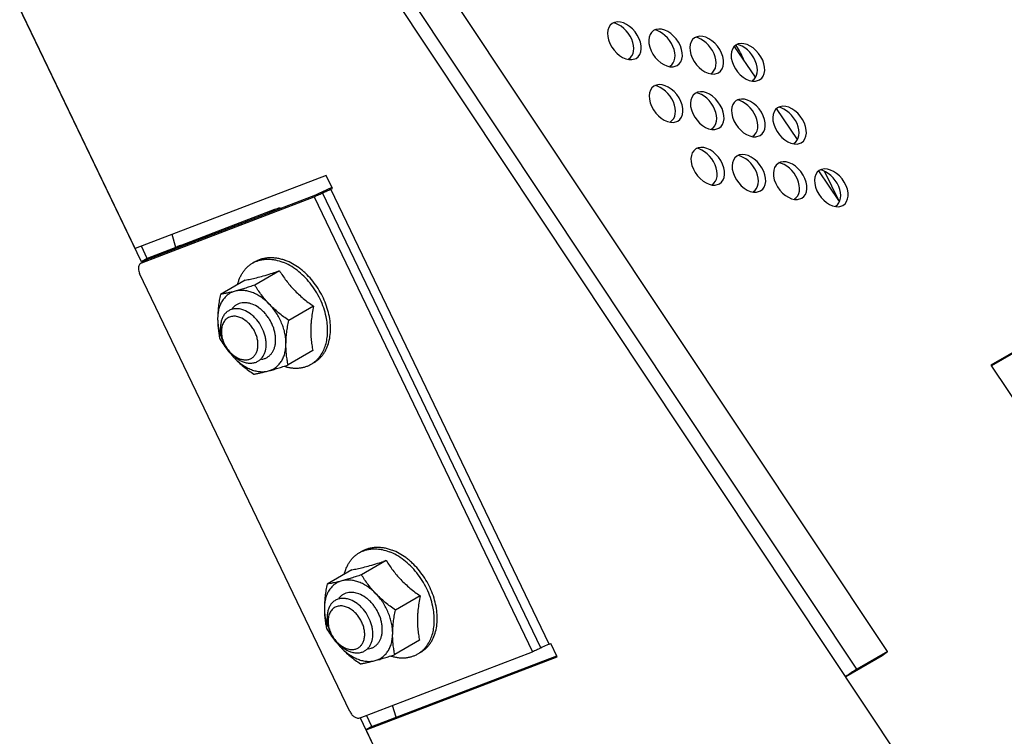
# Model space of a CAD drawing. Header units: inches. Extents: x 0 to 34, y 0 to 22.
# Tile 72 of 164: x 16.3 to 17.8, y 14.8 to 16. Entities that reach past the tile are written whole.
import ezdxf

# ---------------------------------------------------------------- set-up
doc = ezdxf.new("R2010")
doc.units = ezdxf.units.IN
doc.header["$LTSCALE"] = 1.87
doc.header["$MEASUREMENT"] = 0
doc.layers.get('0').update_dxf_attribs({"linetype": 'CONTINUOUS'})
doc.layers.add('3_ALL_AXES', color=7, linetype='CONTINUOUS')
doc.layers.add('7_ALL_FEATURES', color=7, linetype='CONTINUOUS')

msp = doc.modelspace()

# ---------------------------------------------------------------- linework, layer by layer
at = {"color": 7, "linetype": 'Continuous'}
msp.add_line((16.8634, 14.8352), (16.8574, 14.8542), dxfattribs=at)
at = {"layer": '3_ALL_AXES', "color": 7, "linetype": 'Continuous'}
for p, q in [((16.4547, 15.5662), (15.6856, 17.1694)), ((17.2414, 15.8907), (17.2482, 15.8927)), ((17.3075, 15.8791), (17.3142, 15.8812)), ((17.3735, 15.8675), (17.3803, 15.8696)), ((17.4396, 15.8559), (17.4463, 15.858)), ((17.3083, 15.79), (17.3151, 15.792)), ((17.3744, 15.7784), (17.3811, 15.7805)), ((17.4404, 15.7668), (17.4472, 15.7689)), ((17.5065, 15.7552), (17.5132, 15.7573)), ((17.5506, 15.7112), (17.5731, 15.6653)), ((17.3752, 15.6893), (17.382, 15.6913)), ((17.4413, 15.6777), (17.448, 15.6798)), ((17.5073, 15.6661), (17.5141, 15.6682)), ((17.5734, 15.6545), (17.5801, 15.6566)), ((16.4641, 15.5716), (16.4547, 15.5912)), ((16.4641, 15.5716), (16.4547, 15.5662)), ((16.6331, 15.564), (16.6378, 15.5667)), ((16.6763, 15.5517), (16.6366, 15.5287)), ((16.6211, 15.5368), (16.5814, 15.5139)), ((16.7307, 15.495), (16.691, 15.4721)), ((16.7266, 15.4642), (16.7266, 15.4638)), ((16.7298, 15.4236), (16.6901, 15.4006)), ((16.727, 15.4017), (16.7317, 15.4044)), ((16.8042, 15.0991), (16.8089, 15.1018)), ((16.8474, 15.0867), (16.8078, 15.0638)), ((16.7922, 15.0719), (16.7525, 15.0489)), ((16.9018, 15.0301), (16.8621, 15.0071)), ((16.8977, 14.9992), (16.8977, 14.9989)), ((16.9009, 14.9586), (16.8612, 14.9357)), ((16.8981, 14.9368), (16.9028, 14.9395)), ((16.8837, 14.672), (16.8058, 14.8345)), ((16.8245, 14.8203), (16.8159, 14.8383))]:
    msp.add_line(p, q, dxfattribs=at)
for centre, radius, start, end in [((17.2954, 15.8389), 0.1357, 33.1263, 33.6069), ((17.2949, 15.8386), 0.1362, 22.0514, 33.1465), ((16.6558, 15.5248), 0.0454, 113.2989, 120.048), ((16.4405, 16.2554), 0.7422, 287.4054, 288.2045), ((16.3669, 16.481), 0.9795, 288.1708, 288.4131), ((16.91, 15.4536), 0.1837, 174.4305, 176.7097), ((16.9217, 15.4525), 0.1955, 174.3238, 174.4433), ((16.6752, 15.4802), 0.0988, 203.1527, 204.5586), ((16.6766, 15.4809), 0.1004, 204.569, 215.517), ((16.7238, 15.5267), 0.1661, 218.4456, 218.9318), ((16.7228, 15.5259), 0.1649, 218.9317, 219.7701), ((16.6754, 15.48), 0.0989, 215.527, 216.9183), ((16.7206, 15.524), 0.162, 219.7676, 223.8285), ((16.6747, 15.4795), 0.098, 216.9196, 217.6421), ((16.673, 15.4782), 0.0959, 217.6301, 223.7726), ((16.7042, 15.4411), 0.0455, 300.052, 306.8247), ((16.827, 15.0598), 0.0454, 113.2989, 120.048), ((16.6117, 15.7904), 0.7422, 287.4054, 288.2045), ((16.538, 16.0161), 0.9795, 288.1708, 288.4131), ((17.0811, 14.9887), 0.1837, 174.4305, 176.7097), ((17.0929, 14.9876), 0.1955, 174.3238, 174.4433), ((16.8463, 15.0153), 0.0988, 203.1527, 204.5586), ((16.8477, 15.016), 0.1004, 204.569, 215.517), ((16.8949, 15.0617), 0.1661, 218.4456, 218.9318), ((16.8465, 15.0151), 0.0989, 215.527, 216.9183), ((16.894, 15.0609), 0.1649, 218.9317, 219.7701), ((16.8917, 15.0591), 0.162, 219.7676, 223.8285), ((16.8458, 15.0146), 0.098, 216.9196, 217.6421), ((16.8441, 15.0133), 0.0959, 217.6301, 223.7726), ((16.8754, 14.9761), 0.0455, 300.052, 306.8247)]:
    msp.add_arc(centre, radius, start, end, dxfattribs=at)
for centre, start_param, end_param in [((17.2294, 15.9209), -3.214596, 2.76158), ((17.2176, 15.9198), 3.068589, 5.680225), ((17.2955, 15.9094), -3.214596, 2.76158), ((17.2837, 15.9083), 3.068589, 5.680225), ((17.3615, 15.8978), -3.214596, 2.76158), ((17.3497, 15.8967), 3.068589, 5.680225), ((17.4276, 15.8862), -3.214596, 2.76158), ((17.4158, 15.8851), 3.068589, 5.680225), ((17.2963, 15.8202), -3.214596, 2.76158), ((17.2845, 15.8192), 3.068589, 5.680225), ((17.3624, 15.8087), -3.214596, 2.76158), ((17.3506, 15.8076), 3.068589, 5.680225), ((17.4284, 15.7971), -3.214596, 2.76158), ((17.4166, 15.796), 3.068589, 5.680225), ((17.4945, 15.7855), -3.214596, 2.76158), ((17.4827, 15.7844), 3.068589, 5.680225), ((17.3633, 15.7195), -3.214596, 2.76158), ((17.3514, 15.7185), 3.068589, 5.680225), ((17.4293, 15.708), -3.214596, 2.76158), ((17.4175, 15.7069), 3.068589, 5.680225), ((17.4954, 15.6964), -3.214596, 2.76158), ((17.4835, 15.6953), 3.068589, 5.680225), ((17.5614, 15.6848), -3.214596, 2.76158), ((17.5496, 15.6837), 3.068589, 5.680225)]:
    msp.add_ellipse(centre, major_axis=(-0.0201, 0.0273), ratio=0.660178, start_param=start_param, end_param=end_param, dxfattribs=at)
at = {"layer": '3_ALL_AXES', "color": 4, "linetype": 'Continuous'}
msp.add_open_spline([(16.5177, 15.5922), (16.5176, 15.5922), (16.5173, 15.5921), (16.517, 15.592), (16.5167, 15.592), (16.5166, 15.5919), (16.5164, 15.5919), (16.5161, 15.5918), (16.5158, 15.5917), (16.5156, 15.5916), (16.5154, 15.5916), (16.5152, 15.5915), (16.5149, 15.5914), (16.5146, 15.5913), (16.5144, 15.5912), (16.5142, 15.5911), (16.5139, 15.591), (16.5137, 15.5909), (16.5134, 15.5908), (16.5133, 15.5908), (16.5131, 15.5907), (16.5128, 15.5905), (16.5125, 15.5904), (16.5124, 15.5903), (16.5123, 15.5903), (16.5122, 15.5902), (16.5121, 15.5902), (16.512, 15.5902), (16.5118, 15.59), (16.5114, 15.5899), (16.5111, 15.5897), (16.511, 15.5896)], degree=3, knots=[0, 0, 0, 0, 0.0625, 0.125, 0.15625, 0.171875, 0.1875, 0.25, 0.3125, 0.328125, 0.34375, 0.375, 0.4375, 0.46875, 0.5, 0.53125, 0.5625, 0.625, 0.65625, 0.671875, 0.6875, 0.75, 0.78125, 0.8125, 0.828125, 0.835938, 0.84375, 0.859375, 0.875, 0.9375, 1, 1, 1, 1], dxfattribs=at)
at = {"layer": '3_ALL_AXES', "color": 7, "linetype": 'Continuous'}
for points, knots in [([(16.6091, 15.5301), (16.6096, 15.5319), (16.6107, 15.5356), (16.6127, 15.5408), (16.6152, 15.5458), (16.6181, 15.5503), (16.6213, 15.5544), (16.6249, 15.5581), (16.6288, 15.5614), (16.6317, 15.5632), (16.6331, 15.564)], [0, 0, 0, 0, 0.135552, 0.267308, 0.39553, 0.520583, 0.642944, 0.763187, 0.881967, 1, 1, 1, 1]), ([(16.6378, 15.5667), (16.6394, 15.5677), (16.6429, 15.5694), (16.6485, 15.5714), (16.6543, 15.5726), (16.6603, 15.5731), (16.6665, 15.573), (16.6729, 15.5722), (16.6794, 15.5707), (16.6836, 15.5693), (16.6858, 15.5685)], [0, 0, 0, 0, 0.116325, 0.233612, 0.352771, 0.474612, 0.599809, 0.728886, 0.862242, 1, 1, 1, 1]), ([(16.6379, 15.5664), (16.6395, 15.5671), (16.6427, 15.5683), (16.6478, 15.5696), (16.6531, 15.5703), (16.6585, 15.5704), (16.6641, 15.5701), (16.6717, 15.5689), (16.6774, 15.5672), (16.6811, 15.5658)], [0, 0, 0, 0, 0.116072, 0.233638, 0.35335, 0.475774, 0.601366, 0.730495, 1, 1, 1, 1]), ([(16.7511, 15.478), (16.75, 15.4828), (16.7474, 15.4924), (16.7417, 15.5063), (16.7343, 15.5196), (16.7256, 15.532), (16.7157, 15.5431), (16.7048, 15.5526), (16.6933, 15.5603), (16.6852, 15.5642), (16.6811, 15.5658)], [0, 0, 0, 0, 0.126498, 0.255921, 0.386577, 0.516691, 0.644525, 0.768495, 0.887285, 1, 1, 1, 1]), ([(16.7317, 15.4044), (16.7331, 15.4053), (16.7359, 15.4071), (16.7397, 15.4103), (16.7433, 15.4139), (16.7465, 15.4179), (16.7493, 15.4223), (16.7527, 15.4288), (16.7558, 15.4378), (16.7579, 15.4495), (16.7583, 15.462), (16.7571, 15.475), (16.7541, 15.4883), (16.7496, 15.5015), (16.7436, 15.5143), (16.7363, 15.5264), (16.7278, 15.5377), (16.7198, 15.5461), (16.713, 15.5522), (16.7029, 15.5601), (16.6936, 15.5655), (16.6858, 15.5685)], [0, 0, 0, 0, 0.024572, 0.049294, 0.074311, 0.099755, 0.125743, 0.152372, 0.207785, 0.266406, 0.328259, 0.39309, 0.460424, 0.529615, 0.599905, 0.670471, 0.740474, 0.809108, 0.842694, 0.875677, 1, 1, 1, 1]), ([(16.6211, 15.5368), (16.6239, 15.5373), (16.6299, 15.5384), (16.6397, 15.5406), (16.6507, 15.5436), (16.6584, 15.5459), (16.6625, 15.5472)], [0, 0, 0, 0, 0.199954, 0.432112, 0.700091, 1, 1, 1, 1]), ([(16.6763, 15.5517), (16.6779, 15.549), (16.6813, 15.5437), (16.6869, 15.5359), (16.6929, 15.5283), (16.6996, 15.521), (16.7067, 15.514), (16.7143, 15.5073), (16.7223, 15.501), (16.7279, 15.497), (16.7307, 15.495)], [0, 0, 0, 0, 0.118463, 0.238978, 0.361714, 0.486621, 0.613392, 0.741536, 0.870541, 1, 1, 1, 1]), ([(16.6366, 15.5287), (16.6338, 15.5278), (16.6283, 15.526), (16.6203, 15.5234), (16.6126, 15.5211), (16.6075, 15.5197), (16.6051, 15.519)], [0, 0, 0, 0, 0.267909, 0.525909, 0.770946, 1, 1, 1, 1]), ([(16.6599, 15.4981), (16.6576, 15.5005), (16.6533, 15.5054), (16.6472, 15.513), (16.6417, 15.5207), (16.6383, 15.526), (16.6366, 15.5287)], [0, 0, 0, 0, 0.256686, 0.508904, 0.75656, 1, 1, 1, 1]), ([(16.6051, 15.519), (16.6031, 15.5185), (16.599, 15.517), (16.5935, 15.5137), (16.5887, 15.5093), (16.5846, 15.5041), (16.5813, 15.498), (16.5789, 15.4911), (16.5774, 15.4837), (16.5771, 15.4785), (16.577, 15.4759)], [0, 0, 0, 0, 0.115839, 0.230833, 0.347045, 0.466425, 0.590557, 0.720543, 0.856998, 1, 1, 1, 1]), ([(16.5814, 15.5139), (16.5808, 15.5107), (16.5796, 15.5042), (16.5783, 15.4946), (16.5773, 15.4852), (16.5771, 15.479), (16.577, 15.4759)], [0, 0, 0, 0, 0.257521, 0.511044, 0.75906, 1, 1, 1, 1]), ([(16.6051, 15.519), (16.6008, 15.5179), (16.5947, 15.5164), (16.5867, 15.5148), (16.5831, 15.5142), (16.5814, 15.5139)], [0, 0, 0, 0, 0.546899, 0.783859, 1, 1, 1, 1]), ([(16.6599, 15.4981), (16.6579, 15.5003), (16.6537, 15.5042), (16.6469, 15.5094), (16.6399, 15.5137), (16.6328, 15.517), (16.6256, 15.5192), (16.6185, 15.5204), (16.6117, 15.5204), (16.6072, 15.5196), (16.6051, 15.519)], [0, 0, 0, 0, 0.143093, 0.281902, 0.41556, 0.543519, 0.665545, 0.781807, 0.892938, 1, 1, 1, 1]), ([(16.6866, 15.4341), (16.6867, 15.4369), (16.6864, 15.4425), (16.6851, 15.4509), (16.6829, 15.4595), (16.6798, 15.4679), (16.6759, 15.4762), (16.6713, 15.484), (16.666, 15.4914), (16.662, 15.496), (16.6599, 15.4981)], [0, 0, 0, 0, 0.116317, 0.236971, 0.361177, 0.488019, 0.616445, 0.745333, 0.873563, 1, 1, 1, 1]), ([(16.691, 15.4721), (16.6882, 15.474), (16.6827, 15.478), (16.6747, 15.4844), (16.667, 15.491), (16.6622, 15.4957), (16.6599, 15.4981)], [0, 0, 0, 0, 0.252169, 0.503457, 0.753064, 1, 1, 1, 1]), ([(16.7307, 15.495), (16.7299, 15.4912), (16.7286, 15.4835), (16.7276, 15.4757), (16.7272, 15.4718)], [0, 0, 0, 0, 0.505083, 1, 1, 1, 1]), ([(16.577, 15.4759), (16.577, 15.4729), (16.5771, 15.4671), (16.5778, 15.4586), (16.5789, 15.4504), (16.5799, 15.445), (16.5805, 15.4424)], [0, 0, 0, 0, 0.264059, 0.518275, 0.763191, 1, 1, 1, 1]), ([(16.577, 15.4759), (16.577, 15.4731), (16.5773, 15.4673), (16.5787, 15.4587), (16.581, 15.4499), (16.5831, 15.4442), (16.5843, 15.4414)], [0, 0, 0, 0, 0.238192, 0.485429, 0.740028, 1, 1, 1, 1]), ([(16.6866, 15.4341), (16.6867, 15.4372), (16.6869, 15.4434), (16.6878, 15.4528), (16.6892, 15.4624), (16.6904, 15.4689), (16.691, 15.4721)], [0, 0, 0, 0, 0.24094, 0.488956, 0.742479, 1, 1, 1, 1]), ([(16.7266, 15.4638), (16.7264, 15.4602), (16.7262, 15.4532), (16.7267, 15.4429), (16.7279, 15.433), (16.7291, 15.4267), (16.7298, 15.4236)], [0, 0, 0, 0, 0.266516, 0.521717, 0.765733, 1, 1, 1, 1]), ([(16.7315, 15.4047), (16.7326, 15.4056), (16.7349, 15.4074), (16.738, 15.4105), (16.7408, 15.4139), (16.7443, 15.4188), (16.7479, 15.4258), (16.7511, 15.435), (16.753, 15.445), (16.7537, 15.4557), (16.7531, 15.4668), (16.7519, 15.4742), (16.7511, 15.478)], [0, 0, 0, 0, 0.053854, 0.108249, 0.163401, 0.219508, 0.335146, 0.456285, 0.583456, 0.716739, 0.855806, 1, 1, 1, 1]), ([(16.5805, 15.4424), (16.5825, 15.4392), (16.5867, 15.4327), (16.5913, 15.4265), (16.5937, 15.4234)], [0, 0, 0, 0, 0.494665, 1, 1, 1, 1]), ([(16.6586, 15.391), (16.6606, 15.3915), (16.6647, 15.393), (16.6702, 15.3963), (16.675, 15.4007), (16.6791, 15.4059), (16.6824, 15.412), (16.6848, 15.4189), (16.6862, 15.4263), (16.6866, 15.4315), (16.6866, 15.4341)], [0, 0, 0, 0, 0.115839, 0.230833, 0.347045, 0.466425, 0.590557, 0.720543, 0.856998, 1, 1, 1, 1]), ([(16.6901, 15.4006), (16.6895, 15.4032), (16.6885, 15.4086), (16.6874, 15.4167), (16.6867, 15.4253), (16.6866, 15.4311), (16.6866, 15.4341)], [0, 0, 0, 0, 0.236809, 0.481725, 0.735941, 1, 1, 1, 1]), ([(16.6038, 15.4119), (16.6061, 15.4095), (16.6109, 15.4048), (16.6185, 15.3981), (16.6265, 15.3918), (16.632, 15.3878), (16.6348, 15.3858)], [0, 0, 0, 0, 0.246936, 0.496544, 0.747831, 1, 1, 1, 1]), ([(16.6038, 15.4119), (16.6058, 15.4098), (16.61, 15.4058), (16.6167, 15.4006), (16.6237, 15.3963), (16.6309, 15.393), (16.6381, 15.3908), (16.6452, 15.3897), (16.652, 15.3896), (16.6564, 15.3904), (16.6586, 15.391)], [0, 0, 0, 0, 0.143093, 0.281902, 0.41556, 0.543519, 0.665545, 0.781807, 0.892938, 1, 1, 1, 1]), ([(16.6586, 15.391), (16.661, 15.3916), (16.666, 15.393), (16.6737, 15.3953), (16.6818, 15.3979), (16.6873, 15.3997), (16.6901, 15.4006)], [0, 0, 0, 0, 0.229054, 0.474091, 0.732091, 1, 1, 1, 1]), ([(16.6838, 15.3984), (16.6858, 15.3978), (16.6896, 15.3968), (16.6954, 15.3958), (16.7012, 15.3954), (16.7067, 15.3955), (16.7122, 15.3962), (16.7174, 15.3975), (16.7224, 15.3993), (16.7255, 15.4009), (16.727, 15.4017)], [0, 0, 0, 0, 0.136185, 0.26836, 0.396795, 0.521879, 0.644094, 0.764042, 0.882422, 1, 1, 1, 1]), ([(16.6348, 15.3858), (16.6366, 15.3861), (16.6402, 15.3867), (16.6481, 15.3883), (16.6543, 15.3898), (16.6586, 15.391)], [0, 0, 0, 0, 0.216141, 0.453101, 1, 1, 1, 1]), ([(16.8089, 15.1018), (16.8106, 15.1028), (16.8141, 15.1045), (16.8196, 15.1064), (16.8254, 15.1076), (16.8314, 15.1082), (16.8377, 15.1081), (16.844, 15.1072), (16.8505, 15.1057), (16.8548, 15.1043), (16.8569, 15.1035)], [0, 0, 0, 0, 0.116325, 0.233612, 0.352771, 0.474612, 0.599809, 0.728886, 0.862242, 1, 1, 1, 1]), ([(16.809, 15.1015), (16.8106, 15.1022), (16.8138, 15.1034), (16.8189, 15.1046), (16.8242, 15.1053), (16.8296, 15.1055), (16.8352, 15.1051), (16.8428, 15.1039), (16.8485, 15.1022), (16.8522, 15.1008)], [0, 0, 0, 0, 0.116072, 0.233638, 0.35335, 0.475774, 0.601366, 0.730495, 1, 1, 1, 1]), ([(16.9222, 15.0131), (16.9212, 15.0179), (16.9185, 15.0275), (16.9128, 15.0414), (16.9055, 15.0547), (16.8967, 15.0671), (16.8868, 15.0781), (16.876, 15.0876), (16.8645, 15.0954), (16.8563, 15.0993), (16.8522, 15.1008)], [0, 0, 0, 0, 0.126498, 0.255921, 0.386577, 0.516691, 0.644525, 0.768495, 0.887285, 1, 1, 1, 1]), ([(16.9028, 14.9395), (16.9042, 14.9403), (16.907, 14.9421), (16.9109, 14.9453), (16.9144, 14.9489), (16.9176, 14.953), (16.9205, 14.9574), (16.9238, 14.9639), (16.927, 14.9728), (16.9291, 14.9845), (16.9295, 14.997), (16.9282, 15.0101), (16.9253, 15.0233), (16.9208, 15.0365), (16.9148, 15.0493), (16.9074, 15.0615), (16.8989, 15.0727), (16.8909, 15.0812), (16.8841, 15.0872), (16.874, 15.0952), (16.8647, 15.1005), (16.8569, 15.1035)], [0, 0, 0, 0, 0.024572, 0.049294, 0.074311, 0.099755, 0.125743, 0.152372, 0.207785, 0.266406, 0.328259, 0.39309, 0.460424, 0.529615, 0.599905, 0.670471, 0.740474, 0.809108, 0.842694, 0.875677, 1, 1, 1, 1]), ([(16.7802, 15.0651), (16.7807, 15.067), (16.7818, 15.0707), (16.7839, 15.0759), (16.7863, 15.0808), (16.7892, 15.0853), (16.7924, 15.0895), (16.796, 15.0932), (16.8, 15.0964), (16.8028, 15.0983), (16.8042, 15.0991)], [0, 0, 0, 0, 0.135552, 0.267308, 0.39553, 0.520583, 0.642944, 0.763187, 0.881967, 1, 1, 1, 1]), ([(16.8474, 15.0867), (16.8491, 15.084), (16.8525, 15.0787), (16.858, 15.071), (16.8641, 15.0634), (16.8707, 15.056), (16.8778, 15.049), (16.8855, 15.0424), (16.8935, 15.036), (16.899, 15.032), (16.9018, 15.0301)], [0, 0, 0, 0, 0.118463, 0.238978, 0.361714, 0.486621, 0.613392, 0.741536, 0.870541, 1, 1, 1, 1]), ([(16.7922, 15.0719), (16.795, 15.0723), (16.8011, 15.0734), (16.8108, 15.0757), (16.8218, 15.0786), (16.8296, 15.081), (16.8337, 15.0822)], [0, 0, 0, 0, 0.199954, 0.432112, 0.700091, 1, 1, 1, 1]), ([(16.7762, 15.0541), (16.7742, 15.0535), (16.7702, 15.0521), (16.7646, 15.0487), (16.7598, 15.0444), (16.7557, 15.0391), (16.7524, 15.033), (16.75, 15.0262), (16.7486, 15.0188), (16.7482, 15.0136), (16.7482, 15.011)], [0, 0, 0, 0, 0.115839, 0.230833, 0.347045, 0.466425, 0.590557, 0.720543, 0.856998, 1, 1, 1, 1]), ([(16.7762, 15.0541), (16.772, 15.0529), (16.7658, 15.0514), (16.7579, 15.0498), (16.7542, 15.0492), (16.7525, 15.0489)], [0, 0, 0, 0, 0.546899, 0.783859, 1, 1, 1, 1]), ([(16.8078, 15.0638), (16.805, 15.0628), (16.7995, 15.061), (16.7914, 15.0585), (16.7837, 15.0562), (16.7787, 15.0547), (16.7762, 15.0541)], [0, 0, 0, 0, 0.267909, 0.525909, 0.770946, 1, 1, 1, 1]), ([(16.831, 15.0332), (16.829, 15.0353), (16.8248, 15.0393), (16.8181, 15.0445), (16.8111, 15.0488), (16.8039, 15.052), (16.7967, 15.0543), (16.7897, 15.0554), (16.7828, 15.0554), (16.7784, 15.0547), (16.7762, 15.0541)], [0, 0, 0, 0, 0.143093, 0.281902, 0.41556, 0.543519, 0.665545, 0.781807, 0.892938, 1, 1, 1, 1]), ([(16.831, 15.0332), (16.8288, 15.0356), (16.8244, 15.0404), (16.8183, 15.048), (16.8128, 15.0558), (16.8094, 15.0611), (16.8078, 15.0638)], [0, 0, 0, 0, 0.256686, 0.508904, 0.75656, 1, 1, 1, 1]), ([(16.7525, 15.0489), (16.7519, 15.0457), (16.7507, 15.0393), (16.7494, 15.0297), (16.7485, 15.0203), (16.7482, 15.014), (16.7482, 15.011)], [0, 0, 0, 0, 0.257521, 0.511044, 0.75906, 1, 1, 1, 1]), ([(16.8578, 14.9692), (16.8578, 14.9719), (16.8575, 14.9775), (16.8562, 14.986), (16.854, 14.9945), (16.8509, 15.003), (16.847, 15.0112), (16.8424, 15.0191), (16.8371, 15.0265), (16.8331, 15.031), (16.831, 15.0332)], [0, 0, 0, 0, 0.116317, 0.236971, 0.361177, 0.488019, 0.616445, 0.745333, 0.873563, 1, 1, 1, 1]), ([(16.8621, 15.0071), (16.8593, 15.0091), (16.8538, 15.0131), (16.8458, 15.0194), (16.8382, 15.0261), (16.8334, 15.0308), (16.831, 15.0332)], [0, 0, 0, 0, 0.252169, 0.503457, 0.753064, 1, 1, 1, 1]), ([(16.9018, 15.0301), (16.901, 15.0262), (16.8997, 15.0185), (16.8987, 15.0108), (16.8983, 15.0069)], [0, 0, 0, 0, 0.505083, 1, 1, 1, 1]), ([(16.7482, 15.011), (16.7481, 15.008), (16.7482, 15.0022), (16.7489, 14.9936), (16.75, 14.9854), (16.7511, 14.9801), (16.7516, 14.9775)], [0, 0, 0, 0, 0.264059, 0.518275, 0.763191, 1, 1, 1, 1]), ([(16.7482, 15.011), (16.7481, 15.0081), (16.7484, 15.0024), (16.7498, 14.9937), (16.7521, 14.985), (16.7542, 14.9793), (16.7555, 14.9764)], [0, 0, 0, 0, 0.238192, 0.485429, 0.740028, 1, 1, 1, 1]), ([(16.8578, 14.9692), (16.8578, 14.9722), (16.8581, 14.9785), (16.859, 14.9879), (16.8603, 14.9975), (16.8615, 15.0039), (16.8621, 15.0071)], [0, 0, 0, 0, 0.24094, 0.488956, 0.742479, 1, 1, 1, 1]), ([(16.9026, 14.9398), (16.9038, 14.9406), (16.906, 14.9425), (16.9091, 14.9455), (16.9119, 14.9489), (16.9154, 14.9539), (16.9191, 14.9608), (16.9222, 14.97), (16.9241, 14.9801), (16.9248, 14.9907), (16.9242, 15.0018), (16.923, 15.0093), (16.9222, 15.0131)], [0, 0, 0, 0, 0.053854, 0.108249, 0.163401, 0.219508, 0.335146, 0.456285, 0.583456, 0.716739, 0.855806, 1, 1, 1, 1]), ([(16.8977, 14.9989), (16.8975, 14.9953), (16.8973, 14.9883), (16.8978, 14.9779), (16.899, 14.9681), (16.9002, 14.9617), (16.9009, 14.9586)], [0, 0, 0, 0, 0.266516, 0.521717, 0.765733, 1, 1, 1, 1]), ([(16.7516, 14.9775), (16.7536, 14.9742), (16.7578, 14.9677), (16.7624, 14.9615), (16.7648, 14.9584)], [0, 0, 0, 0, 0.494665, 1, 1, 1, 1]), ([(16.8297, 14.926), (16.8318, 14.9266), (16.8358, 14.9281), (16.8413, 14.9314), (16.8462, 14.9357), (16.8502, 14.941), (16.8535, 14.9471), (16.8559, 14.9539), (16.8574, 14.9614), (16.8577, 14.9665), (16.8578, 14.9692)], [0, 0, 0, 0, 0.115839, 0.230833, 0.347045, 0.466425, 0.590557, 0.720543, 0.856998, 1, 1, 1, 1]), ([(16.8612, 14.9357), (16.8606, 14.9383), (16.8596, 14.9436), (16.8585, 14.9518), (16.8578, 14.9604), (16.8577, 14.9662), (16.8578, 14.9692)], [0, 0, 0, 0, 0.236809, 0.481725, 0.735941, 1, 1, 1, 1]), ([(16.7749, 14.9469), (16.7772, 14.9445), (16.782, 14.9398), (16.7896, 14.9331), (16.7976, 14.9268), (16.8032, 14.9228), (16.806, 14.9209)], [0, 0, 0, 0, 0.246936, 0.496544, 0.747831, 1, 1, 1, 1]), ([(16.7749, 14.9469), (16.7769, 14.9448), (16.7811, 14.9408), (16.7879, 14.9356), (16.7949, 14.9314), (16.802, 14.9281), (16.8092, 14.9258), (16.8163, 14.9247), (16.8232, 14.9247), (16.8276, 14.9255), (16.8297, 14.926)], [0, 0, 0, 0, 0.143093, 0.281902, 0.41556, 0.543519, 0.665545, 0.781807, 0.892938, 1, 1, 1, 1]), ([(16.806, 14.9209), (16.8077, 14.9211), (16.8113, 14.9218), (16.8192, 14.9234), (16.8254, 14.9249), (16.8297, 14.926)], [0, 0, 0, 0, 0.216141, 0.453101, 1, 1, 1, 1]), ([(16.8297, 14.926), (16.8321, 14.9267), (16.8371, 14.9281), (16.8448, 14.9304), (16.8529, 14.933), (16.8584, 14.9348), (16.8612, 14.9357)], [0, 0, 0, 0, 0.229054, 0.474091, 0.732091, 1, 1, 1, 1]), ([(16.855, 14.9334), (16.8569, 14.9328), (16.8607, 14.9318), (16.8666, 14.9308), (16.8723, 14.9304), (16.8779, 14.9305), (16.8833, 14.9313), (16.8885, 14.9325), (16.8935, 14.9343), (16.8966, 14.9359), (16.8981, 14.9368)], [0, 0, 0, 0, 0.136185, 0.26836, 0.396795, 0.521879, 0.644094, 0.764042, 0.882422, 1, 1, 1, 1])]:
    msp.add_open_spline(points, degree=3, knots=knots, dxfattribs=at)
at = {"layer": '7_ALL_FEATURES', "color": 7, "linetype": 'Continuous'}
for p, q in [((16.4446, 15.5874), (15.6856, 17.1694)), ((17.6513, 14.9404), (16.2705, 17.0183)), ((17.6023, 14.9121), (16.2215, 16.99)), ((18.0664, 14.1753), (16.2038, 16.9782)), ((17.4396, 15.8623), (17.4062, 15.9116)), ((17.5072, 15.7626), (17.4736, 15.8122)), ((16.7509, 15.7047), (16.4446, 15.5874)), ((16.761, 15.6836), (16.7509, 15.7047)), ((17.5746, 15.6632), (17.5414, 15.7121)), ((16.7604, 15.6852), (16.7524, 15.6817)), ((16.7342, 15.6733), (16.4547, 15.5662)), ((16.4552, 15.5646), (16.7316, 15.6705)), ((16.7316, 15.6705), (17.0819, 14.9403)), ((16.7382, 15.675), (16.7342, 15.6733)), ((16.7476, 15.6794), (16.7382, 15.675)), ((17.0954, 14.9463), (16.7451, 15.6766)), ((16.7585, 15.6826), (16.761, 15.6836)), ((17.1088, 14.9524), (16.7585, 15.6826)), ((16.6683, 15.6499), (16.4641, 15.5716)), ((16.6589, 15.6445), (16.6683, 15.6499)), ((16.5101, 15.5893), (16.5038, 15.61)), ((18.1286, 15.5804), (17.8175, 15.4005)), ((18.1203, 15.5741), (17.8182, 15.3993)), ((16.4552, 15.5646), (16.4541, 15.5641)), ((16.4635, 15.5695), (16.4542, 15.5641)), ((16.4645, 15.57), (16.4552, 15.5646)), ((16.4635, 15.5695), (16.4645, 15.57)), ((16.7893, 14.8441), (16.4519, 15.5474)), ((17.8175, 15.4005), (18.2318, 14.7771)), ((17.1088, 14.9524), (17.1048, 14.9507)), ((17.1088, 14.9524), (17.1114, 14.9534)), ((17.1215, 14.9322), (17.1114, 14.9534)), ((16.8055, 14.8344), (17.0819, 14.9403)), ((16.8152, 14.8149), (17.1215, 14.9322)), ((16.8245, 14.8203), (17.1209, 14.9338)), ((17.5847, 14.9003), (17.643, 14.9341)), ((17.6513, 14.9404), (17.6023, 14.9121)), ((17.643, 14.9341), (17.6513, 14.9404)), ((16.8245, 14.8203), (16.8152, 14.8149)), ((16.8837, 14.672), (16.8152, 14.8149))]:
    msp.add_line(p, q, dxfattribs=at)
for centre, radius, start, end in [((16.8354, 15.5044), 0.1958, 115.0822, 116.6373), ((16.6906, 15.5914), 0.0626, 102.4536, 110.9398), ((16.6331, 15.4563), 0.0502, 196.9392, 199.7199), ((16.636, 15.4574), 0.0534, 199.7779, 220.3219), ((16.6338, 15.4556), 0.0505, 220.3785, 223.118), ((16.8042, 14.9914), 0.0502, 196.9392, 199.7199), ((16.8072, 14.9925), 0.0534, 199.7779, 220.3219), ((16.8049, 14.9906), 0.0505, 220.3785, 223.118), ((17.1777, 14.7827), 0.1831, 113.452, 116.7139)]:
    msp.add_arc(centre, radius, start, end, dxfattribs=at)
for points, knots in [([(16.7316, 15.6705), (16.7337, 15.6713), (16.7383, 15.6733), (16.7427, 15.6754), (16.7451, 15.6766)], [0, 0, 0, 0, 0.461522, 1, 1, 1, 1]), ([(16.7451, 15.6766), (16.7474, 15.6778), (16.7519, 15.6799), (16.7564, 15.6818), (16.7585, 15.6826)], [0, 0, 0, 0, 0.538485, 1, 1, 1, 1]), ([(16.4502, 15.558), (16.45, 15.5572), (16.4497, 15.5535), (16.4507, 15.5499), (16.4519, 15.5474)], [0, 0, 0, 0, 0.231778, 1, 1, 1, 1]), ([(16.4541, 15.5641), (16.4531, 15.5635), (16.4513, 15.5617), (16.4504, 15.5593), (16.4502, 15.558)], [0, 0, 0, 0, 0.476121, 1, 1, 1, 1]), ([(16.6163, 15.5003), (16.6147, 15.5001), (16.6116, 15.4994), (16.6073, 15.4974), (16.6035, 15.4946), (16.6013, 15.4923), (16.6003, 15.4911)], [0, 0, 0, 0, 0.252447, 0.500012, 0.747572, 1, 1, 1, 1]), ([(16.6324, 15.4982), (16.631, 15.4987), (16.6283, 15.4996), (16.6242, 15.5004), (16.6202, 15.5006), (16.6176, 15.5005), (16.6163, 15.5003)], [0, 0, 0, 0, 0.264675, 0.519056, 0.763699, 1, 1, 1, 1]), ([(16.6634, 15.419), (16.6644, 15.4202), (16.6661, 15.423), (16.6681, 15.4277), (16.6695, 15.4329), (16.6701, 15.4385), (16.6701, 15.4443), (16.6693, 15.4504), (16.6679, 15.4565), (16.6659, 15.4626), (16.6632, 15.4686), (16.66, 15.4743), (16.6562, 15.4797), (16.652, 15.4846), (16.6475, 15.489), (16.6412, 15.4939), (16.636, 15.4968), (16.6324, 15.4982)], [0, 0, 0, 0, 0.050634, 0.10359, 0.15923, 0.217687, 0.278887, 0.342578, 0.408366, 0.475749, 0.544147, 0.612934, 0.681466, 0.749109, 0.815275, 0.879436, 1, 1, 1, 1]), ([(16.5948, 15.4877), (16.5932, 15.4868), (16.5903, 15.4846), (16.5867, 15.4803), (16.584, 15.4751), (16.5822, 15.4692), (16.5814, 15.4627), (16.5817, 15.4533), (16.5833, 15.4462), (16.585, 15.4416)], [0, 0, 0, 0, 0.105515, 0.213941, 0.327684, 0.448295, 0.576424, 0.711865, 1, 1, 1, 1]), ([(16.6128, 15.4769), (16.6116, 15.4773), (16.6093, 15.4781), (16.6058, 15.4787), (16.6023, 15.4788), (16.599, 15.4784), (16.5959, 15.4774), (16.593, 15.476), (16.5904, 15.474), (16.5882, 15.4716), (16.5863, 15.4688), (16.5843, 15.4644), (16.5829, 15.4581), (16.583, 15.45), (16.5842, 15.4445), (16.585, 15.4417)], [0, 0, 0, 0, 0.064498, 0.126296, 0.185478, 0.242485, 0.298007, 0.35286, 0.407895, 0.463955, 0.521779, 0.581947, 0.71038, 0.850341, 1, 1, 1, 1]), ([(16.6188, 15.4886), (16.6167, 15.4894), (16.6125, 15.4906), (16.6061, 15.4911), (16.6001, 15.4902), (16.5964, 15.4887), (16.5948, 15.4877)], [0, 0, 0, 0, 0.2711, 0.525588, 0.766493, 1, 1, 1, 1]), ([(16.6417, 15.4066), (16.6431, 15.4074), (16.6459, 15.4094), (16.6493, 15.4133), (16.6519, 15.4179), (16.6545, 15.4252), (16.6552, 15.4334), (16.6544, 15.4418), (16.6524, 15.4508), (16.648, 15.4617), (16.6414, 15.4715), (16.635, 15.4782), (16.6283, 15.4838), (16.6227, 15.4871), (16.6188, 15.4886)], [0, 0, 0, 0, 0.049269, 0.09971, 0.152318, 0.207783, 0.328055, 0.392949, 0.460346, 0.599754, 0.74026, 0.808949, 0.875549, 1, 1, 1, 1]), ([(16.612, 15.4106), (16.6138, 15.4099), (16.6175, 15.4089), (16.6232, 15.4086), (16.6284, 15.4097), (16.633, 15.4122), (16.6368, 15.416), (16.6396, 15.4208), (16.6413, 15.4264), (16.6419, 15.4327), (16.6414, 15.4394), (16.6398, 15.4462), (16.6372, 15.453), (16.6336, 15.4594), (16.6292, 15.4652), (16.6227, 15.4716), (16.6169, 15.4753), (16.6128, 15.4769)], [0, 0, 0, 0, 0.059097, 0.114234, 0.166349, 0.217238, 0.268938, 0.323283, 0.381502, 0.444063, 0.510748, 0.580806, 0.6531, 0.72627, 0.798871, 0.869496, 1, 1, 1, 1]), ([(16.5969, 15.4211), (16.5979, 15.4198), (16.6022, 15.4152), (16.6072, 15.4112), (16.6112, 15.4089)], [0, 0, 0, 0, 0.259074, 1, 1, 1, 1]), ([(16.5969, 15.4211), (16.5981, 15.4199), (16.6025, 15.4156), (16.6078, 15.4122), (16.612, 15.4106)], [0, 0, 0, 0, 0.264313, 1, 1, 1, 1]), ([(16.6474, 15.4097), (16.6489, 15.4099), (16.652, 15.4106), (16.6564, 15.4126), (16.6602, 15.4154), (16.6624, 15.4177), (16.6634, 15.419)], [0, 0, 0, 0, 0.252447, 0.500012, 0.747572, 1, 1, 1, 1]), ([(16.6112, 15.4089), (16.6117, 15.4086), (16.6138, 15.4074), (16.616, 15.4063), (16.6177, 15.4057)], [0, 0, 0, 0, 0.25618, 1, 1, 1, 1]), ([(16.6177, 15.4057), (16.6198, 15.4049), (16.624, 15.4037), (16.6304, 15.4032), (16.6364, 15.4041), (16.64, 15.4056), (16.6417, 15.4066)], [0, 0, 0, 0, 0.2711, 0.525588, 0.766493, 1, 1, 1, 1]), ([(16.7659, 15.0228), (16.7643, 15.0219), (16.7614, 15.0197), (16.7578, 15.0154), (16.7551, 15.0102), (16.7533, 15.0043), (16.7525, 14.9978), (16.7528, 14.9884), (16.7545, 14.9813), (16.7561, 14.9767)], [0, 0, 0, 0, 0.105515, 0.213941, 0.327684, 0.448295, 0.576424, 0.711865, 1, 1, 1, 1]), ([(16.7899, 15.0236), (16.7878, 15.0244), (16.7836, 15.0256), (16.7772, 15.0261), (16.7712, 15.0253), (16.7676, 15.0237), (16.7659, 15.0228)], [0, 0, 0, 0, 0.2711, 0.525588, 0.766493, 1, 1, 1, 1]), ([(16.7874, 15.0354), (16.7859, 15.0351), (16.7828, 15.0344), (16.7784, 15.0325), (16.7746, 15.0297), (16.7724, 15.0274), (16.7714, 15.0261)], [0, 0, 0, 0, 0.252447, 0.500012, 0.747572, 1, 1, 1, 1]), ([(16.8035, 15.0332), (16.8022, 15.0337), (16.7995, 15.0346), (16.7954, 15.0354), (16.7914, 15.0357), (16.7887, 15.0355), (16.7874, 15.0354)], [0, 0, 0, 0, 0.264675, 0.519056, 0.763699, 1, 1, 1, 1]), ([(16.8128, 14.9416), (16.8143, 14.9424), (16.817, 14.9444), (16.8204, 14.9483), (16.823, 14.953), (16.8256, 14.9602), (16.8264, 14.9684), (16.8255, 14.9769), (16.8236, 14.9858), (16.8191, 14.9967), (16.8125, 15.0065), (16.8061, 15.0133), (16.7994, 15.0189), (16.7938, 15.0221), (16.7899, 15.0236)], [0, 0, 0, 0, 0.049269, 0.09971, 0.152318, 0.207783, 0.328055, 0.392949, 0.460346, 0.599754, 0.74026, 0.808949, 0.875549, 1, 1, 1, 1]), ([(16.8345, 14.954), (16.8355, 14.9553), (16.8373, 14.9581), (16.8393, 14.9628), (16.8406, 14.968), (16.8412, 14.9735), (16.8412, 14.9794), (16.8405, 14.9854), (16.8391, 14.9916), (16.837, 14.9977), (16.8343, 15.0036), (16.8311, 15.0093), (16.8274, 15.0147), (16.8232, 15.0196), (16.8186, 15.024), (16.8123, 15.029), (16.8071, 15.0318), (16.8035, 15.0332)], [0, 0, 0, 0, 0.050634, 0.10359, 0.15923, 0.217687, 0.278887, 0.342578, 0.408366, 0.475749, 0.544147, 0.612934, 0.681466, 0.749109, 0.815275, 0.879436, 1, 1, 1, 1]), ([(16.7839, 15.012), (16.7828, 15.0124), (16.7804, 15.0131), (16.7769, 15.0138), (16.7734, 15.0139), (16.7701, 15.0134), (16.767, 15.0125), (16.7641, 15.011), (16.7616, 15.0091), (16.7593, 15.0066), (16.7575, 15.0038), (16.7554, 14.9995), (16.754, 14.9932), (16.7541, 14.985), (16.7553, 14.9795), (16.7562, 14.9767)], [0, 0, 0, 0, 0.064498, 0.126296, 0.185478, 0.242485, 0.298007, 0.35286, 0.407895, 0.463955, 0.521779, 0.581947, 0.71038, 0.850341, 1, 1, 1, 1]), ([(16.7831, 14.9457), (16.785, 14.945), (16.7887, 14.9439), (16.7943, 14.9437), (16.7995, 14.9448), (16.8042, 14.9473), (16.8079, 14.951), (16.8107, 14.9558), (16.8125, 14.9615), (16.8131, 14.9678), (16.8126, 14.9744), (16.8109, 14.9813), (16.8083, 14.988), (16.8047, 14.9944), (16.8003, 15.0002), (16.7939, 15.0067), (16.788, 15.0104), (16.7839, 15.012)], [0, 0, 0, 0, 0.059097, 0.114234, 0.166349, 0.217238, 0.268938, 0.323283, 0.381502, 0.444063, 0.510748, 0.580806, 0.6531, 0.72627, 0.798871, 0.869496, 1, 1, 1, 1]), ([(16.768, 14.9561), (16.7691, 14.9549), (16.7733, 14.9503), (16.7783, 14.9463), (16.7823, 14.9439)], [0, 0, 0, 0, 0.259074, 1, 1, 1, 1]), ([(16.7681, 14.9561), (16.7692, 14.955), (16.7736, 14.9507), (16.7789, 14.9473), (16.7831, 14.9457)], [0, 0, 0, 0, 0.264313, 1, 1, 1, 1]), ([(16.7823, 14.9439), (16.7828, 14.9436), (16.7849, 14.9424), (16.7871, 14.9414), (16.7888, 14.9408)], [0, 0, 0, 0, 0.25618, 1, 1, 1, 1]), ([(16.7888, 14.9408), (16.7909, 14.94), (16.7951, 14.9387), (16.8015, 14.9382), (16.8075, 14.9391), (16.8112, 14.9406), (16.8128, 14.9416)], [0, 0, 0, 0, 0.2711, 0.525588, 0.766493, 1, 1, 1, 1]), ([(16.8185, 14.9448), (16.8201, 14.945), (16.8232, 14.9457), (16.8275, 14.9477), (16.8313, 14.9504), (16.8335, 14.9528), (16.8345, 14.954)], [0, 0, 0, 0, 0.252447, 0.500012, 0.747572, 1, 1, 1, 1]), ([(17.0954, 14.9463), (17.093, 14.9451), (17.0886, 14.943), (17.0841, 14.9411), (17.0819, 14.9403)], [0, 0, 0, 0, 0.538478, 1, 1, 1, 1]), ([(17.6023, 14.9121), (17.5992, 14.9103), (17.5933, 14.9065), (17.5875, 14.9025), (17.5847, 14.9003)], [0, 0, 0, 0, 0.503017, 1, 1, 1, 1]), ([(16.7893, 14.8441), (16.7901, 14.8423), (16.7922, 14.8391), (16.7964, 14.8355), (16.801, 14.8336), (16.8042, 14.8338), (16.8055, 14.8344)], [0, 0, 0, 0, 0.284729, 0.553933, 0.792207, 1, 1, 1, 1])]:
    msp.add_open_spline(points, degree=3, knots=knots, dxfattribs=at)

doc.saveas('drawing.dxf')
